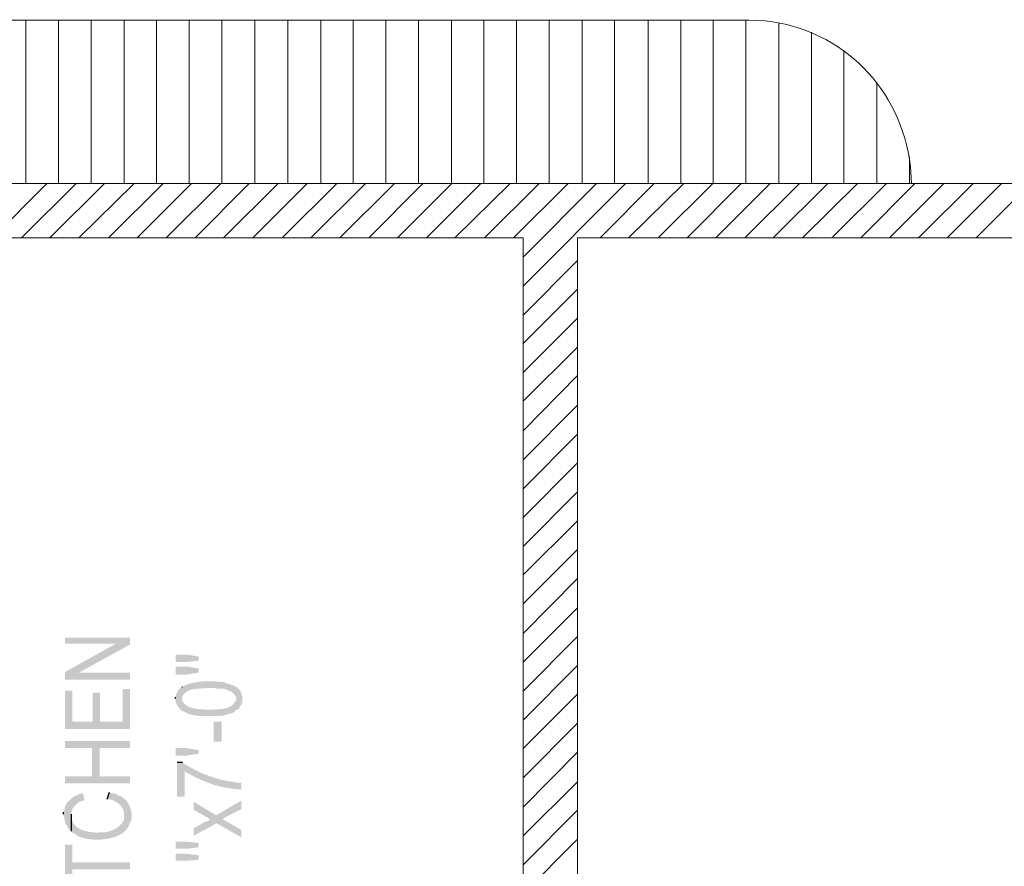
# Model space of a CAD drawing. Header units: millimetres. Extents: x 5 to 204, y 5 to 291.
# Tile 15 of 52: x 38 to 71, y 154 to 182. Entities that reach past the tile are written whole.
import ezdxf

# ---------------------------------------------------------------- set-up
doc = ezdxf.new("R2010")
doc.units = ezdxf.units.MM
doc.header["$MEASUREMENT"] = 0
doc.layers.get('0').update_dxf_attribs({"linetype": 'CONTINUOUS'})

msp = doc.modelspace()

# ---------------------------------------------------------------- hatches: boundary and pattern name
at = {"true_color": 0x000006}
for points in [[(39.463, 161.542), (39.463, 161.343), (41.151, 161.343), (41.614, 161.31), (41.614, 161.542)], [(39.463, 160.4), (39.926, 160.384), (41.614, 161.31), (41.151, 161.343)], [(43.12, 160.979), (43.12, 160.731), (43.484, 160.731), (43.881, 160.781), (43.881, 160.913), (43.484, 160.979)], [(43.12, 160.582), (43.12, 160.318), (43.484, 160.318), (43.881, 160.384), (43.881, 160.516), (43.484, 160.582)], [(39.463, 160.4), (39.463, 160.152), (41.614, 160.152), (41.614, 160.384), (39.926, 160.384)], [(39.463, 159.788), (39.463, 158.514), (41.614, 158.514), (41.614, 159.838), (41.366, 159.838), (41.366, 158.762), (40.621, 158.762), (40.621, 159.722), (40.373, 159.722), (40.373, 158.762), (39.711, 158.762), (39.711, 159.788)], [(43.12, 159.523), (43.12, 159.49), (43.12, 159.49), (43.12, 159.472), (43.122, 159.453), (43.124, 159.435), (43.128, 159.417), (43.132, 159.399), (43.137, 159.382), (43.143, 159.365), (43.15, 159.347), (43.157, 159.331), (43.165, 159.314), (43.174, 159.297), (43.184, 159.281), (43.194, 159.265), (43.205, 159.25), (43.216, 159.234), (43.228, 159.219), (43.24, 159.205), (43.252, 159.19), (43.265, 159.176), (43.279, 159.162), (43.292, 159.148), (43.306, 159.135), (43.32, 159.122), (43.335, 159.11), (43.335, 159.11), (43.401, 159.093), (43.401, 159.077), (43.434, 159.077), (43.484, 159.043), (43.484, 159.043), (43.513, 159.032), (43.542, 159.021), (43.571, 159.011), (43.601, 159.002), (43.631, 158.993), (43.661, 158.986), (43.691, 158.979), (43.721, 158.974), (43.751, 158.968), (43.782, 158.964), (43.813, 158.96), (43.844, 158.957), (43.875, 158.954), (43.906, 158.951), (43.938, 158.949), (43.969, 158.948), (44.001, 158.947), (44.033, 158.946), (44.065, 158.945), (44.097, 158.945), (44.13, 158.944), (44.163, 158.944), (44.195, 158.944), (44.228, 158.944), (44.228, 158.944), (44.592, 158.944), (44.642, 158.961), (44.708, 158.961), (44.774, 158.994), (44.824, 158.994), (44.824, 158.994), (44.832, 158.998), (44.841, 159.001), (44.85, 159.005), (44.858, 159.008), (44.867, 159.011), (44.877, 159.014), (44.886, 159.016), (44.895, 159.019), (44.905, 159.021), (44.914, 159.024), (44.924, 159.026), (44.934, 159.029), (44.944, 159.032), (44.953, 159.034), (44.963, 159.037), (44.974, 159.04), (44.984, 159.044), (44.994, 159.047), (45.004, 159.051), (45.014, 159.056), (45.025, 159.06), (45.035, 159.065), (45.045, 159.071), (45.056, 159.077), (45.056, 159.077), (45.122, 159.143), (45.122, 159.523), (45.122, 159.474), (45.089, 159.424), (45.089, 159.424), (45.069, 159.392), (45.048, 159.364), (45.024, 159.337), (44.999, 159.314), (44.972, 159.292), (44.944, 159.273), (44.914, 159.256), (44.883, 159.241), (44.851, 159.228), (44.818, 159.217), (44.784, 159.207), (44.75, 159.199), (44.714, 159.191), (44.678, 159.185), (44.642, 159.181), (44.605, 159.176), (44.568, 159.173), (44.53, 159.17), (44.493, 159.168), (44.456, 159.166), (44.419, 159.165), (44.383, 159.163), (44.347, 159.161), (44.311, 159.159), (44.311, 159.159), (44.146, 159.159), (44.146, 159.159), (44.108, 159.161), (44.07, 159.163), (44.032, 159.165), (43.994, 159.166), (43.955, 159.168), (43.917, 159.171), (43.878, 159.174), (43.84, 159.178), (43.802, 159.182), (43.764, 159.188), (43.727, 159.195), (43.691, 159.203), (43.655, 159.212), (43.62, 159.223), (43.586, 159.236), (43.552, 159.251), (43.52, 159.268), (43.489, 159.287), (43.46, 159.309), (43.432, 159.333), (43.405, 159.36), (43.38, 159.389), (43.356, 159.422), (43.335, 159.457), (43.335, 159.457), (43.335, 159.904), (43.269, 159.871), (43.236, 159.838), (43.203, 159.788), (43.169, 159.722), (43.153, 159.689), (43.12, 159.623), (43.12, 159.573)], [(43.335, 159.904), (43.335, 159.523), (43.335, 159.556), (43.351, 159.606), (43.351, 159.606), (43.373, 159.64), (43.396, 159.67), (43.422, 159.697), (43.448, 159.721), (43.476, 159.743), (43.506, 159.761), (43.536, 159.778), (43.568, 159.792), (43.601, 159.805), (43.635, 159.815), (43.67, 159.824), (43.705, 159.831), (43.741, 159.838), (43.778, 159.843), (43.814, 159.847), (43.851, 159.85), (43.889, 159.853), (43.926, 159.855), (43.963, 159.857), (44.001, 159.859), (44.038, 159.861), (44.074, 159.864), (44.11, 159.867), (44.146, 159.871), (44.146, 159.871), (44.394, 159.871), (44.46, 159.854), (44.675, 159.854), (44.708, 159.838), (44.774, 159.838), (44.857, 159.788), (44.857, 159.788), (44.869, 159.788), (44.882, 159.786), (44.894, 159.784), (44.905, 159.78), (44.917, 159.776), (44.928, 159.772), (44.939, 159.766), (44.95, 159.76), (44.961, 159.753), (44.971, 159.746), (44.982, 159.738), (44.992, 159.73), (45.001, 159.722), (45.011, 159.713), (45.02, 159.704), (45.029, 159.695), (45.037, 159.686), (45.046, 159.676), (45.054, 159.667), (45.061, 159.658), (45.069, 159.649), (45.076, 159.64), (45.082, 159.631), (45.089, 159.623), (45.089, 159.623), (45.122, 159.573), (45.122, 159.143), (45.172, 159.159), (45.221, 159.192), (45.238, 159.259), (45.287, 159.308), (45.304, 159.341), (45.32, 159.407), (45.32, 159.606), (45.304, 159.672), (45.271, 159.755), (45.271, 159.755), (45.258, 159.775), (45.245, 159.794), (45.231, 159.811), (45.217, 159.827), (45.203, 159.843), (45.188, 159.857), (45.172, 159.87), (45.156, 159.882), (45.14, 159.894), (45.123, 159.905), (45.106, 159.915), (45.089, 159.925), (45.071, 159.934), (45.053, 159.942), (45.035, 159.95), (45.016, 159.958), (44.997, 159.966), (44.978, 159.974), (44.958, 159.981), (44.938, 159.989), (44.918, 159.996), (44.898, 160.004), (44.878, 160.012), (44.857, 160.02), (44.857, 160.02), (44.824, 160.02), (44.758, 160.053), (44.708, 160.069), (44.708, 160.069), (44.653, 160.073), (44.597, 160.077), (44.542, 160.081), (44.487, 160.085), (44.433, 160.088), (44.379, 160.091), (44.325, 160.093), (44.271, 160.094), (44.217, 160.095), (44.163, 160.095), (44.11, 160.094), (44.057, 160.092), (44.003, 160.089), (43.95, 160.085), (43.897, 160.079), (43.844, 160.072), (43.791, 160.063), (43.738, 160.053), (43.685, 160.041), (43.632, 160.028), (43.578, 160.012), (43.525, 159.995), (43.471, 159.975), (43.418, 159.954), (43.418, 159.954), (43.385, 159.937), (43.351, 159.92)], [(44.377, 158.762), (44.377, 158.1), (44.642, 158.1), (44.642, 158.762)], [(39.463, 158.117), (39.463, 157.885), (40.357, 157.885), (40.357, 156.959), (40.605, 157.885), (41.614, 157.885), (41.614, 158.117)], [(39.463, 156.959), (39.463, 156.727), (41.614, 156.727), (41.614, 156.959), (40.605, 156.959), (40.605, 157.885), (40.357, 156.959)], [(43.881, 157.703), (43.484, 157.637), (43.12, 157.637), (43.12, 157.885), (43.484, 157.885), (43.881, 157.819)], [(43.169, 157.422), (43.169, 156.28), (43.418, 156.28), (43.418, 157.141), (43.484, 157.074), (43.484, 157.074), (43.52, 157.056), (43.555, 157.039), (43.588, 157.022), (43.621, 157.005), (43.652, 156.989), (43.682, 156.974), (43.711, 156.959), (43.74, 156.944), (43.768, 156.93), (43.796, 156.916), (43.824, 156.902), (43.852, 156.888), (43.88, 156.875), (43.908, 156.862), (43.937, 156.849), (43.967, 156.835), (43.997, 156.822), (44.028, 156.809), (44.061, 156.796), (44.094, 156.783), (44.129, 156.769), (44.166, 156.755), (44.205, 156.741), (44.245, 156.727), (44.245, 156.727), (44.377, 156.677), (44.41, 156.661), (44.477, 156.661), (44.609, 156.611), (44.675, 156.611), (44.692, 156.595), (44.774, 156.578), (44.841, 156.578), (44.841, 156.578), (44.853, 156.574), (44.865, 156.57), (44.878, 156.567), (44.89, 156.564), (44.903, 156.561), (44.915, 156.559), (44.927, 156.556), (44.94, 156.554), (44.952, 156.552), (44.965, 156.55), (44.977, 156.549), (44.99, 156.547), (45.002, 156.546), (45.014, 156.544), (45.027, 156.543), (45.039, 156.541), (45.052, 156.54), (45.064, 156.539), (45.076, 156.537), (45.089, 156.536), (45.101, 156.534), (45.114, 156.532), (45.126, 156.53), (45.138, 156.528), (45.138, 156.528), (45.287, 156.528), (45.287, 156.744), (45.238, 156.744), (45.238, 156.744), (45.157, 156.751), (45.076, 156.76), (44.996, 156.771), (44.916, 156.783), (44.835, 156.798), (44.755, 156.814), (44.676, 156.832), (44.596, 156.851), (44.517, 156.873), (44.438, 156.896), (44.36, 156.92), (44.282, 156.946), (44.205, 156.974), (44.128, 157.003), (44.052, 157.034), (43.977, 157.066), (43.902, 157.099), (43.828, 157.134), (43.754, 157.171), (43.682, 157.209), (43.61, 157.248), (43.54, 157.288), (43.47, 157.329), (43.401, 157.372), (43.401, 157.372), (43.351, 157.422)], [(39.413, 155.701), (39.413, 155.668), (39.446, 155.602), (39.446, 155.536), (39.463, 155.486), (39.463, 155.436), (39.496, 155.37), (39.529, 155.321), (39.546, 155.287), (39.546, 155.254), (39.678, 155.139), (39.678, 155.701), (39.678, 155.701), (39.677, 155.726), (39.678, 155.751), (39.682, 155.776), (39.687, 155.801), (39.694, 155.826), (39.703, 155.85), (39.713, 155.874), (39.725, 155.898), (39.739, 155.921), (39.754, 155.944), (39.77, 155.965), (39.788, 155.987), (39.806, 156.007), (39.826, 156.026), (39.847, 156.044), (39.868, 156.061), (39.89, 156.077), (39.913, 156.092), (39.937, 156.105), (39.96, 156.117), (39.985, 156.127), (40.009, 156.136), (40.034, 156.143), (40.059, 156.148), (40.059, 156.148), (40.108, 156.164), (40.059, 156.396), (39.976, 156.38), (39.976, 156.38), (39.961, 156.373), (39.946, 156.367), (39.931, 156.361), (39.915, 156.354), (39.898, 156.348), (39.882, 156.341), (39.866, 156.334), (39.849, 156.327), (39.833, 156.32), (39.816, 156.313), (39.8, 156.305), (39.784, 156.297), (39.768, 156.288), (39.752, 156.28), (39.737, 156.27), (39.722, 156.261), (39.708, 156.251), (39.694, 156.24), (39.681, 156.229), (39.669, 156.217), (39.658, 156.205), (39.647, 156.192), (39.637, 156.179), (39.628, 156.164), (39.628, 156.164), (39.579, 156.148), (39.579, 156.131), (39.579, 156.131), (39.569, 156.123), (39.559, 156.114), (39.549, 156.104), (39.54, 156.094), (39.532, 156.084), (39.523, 156.073), (39.515, 156.062), (39.508, 156.05), (39.501, 156.039), (39.494, 156.026), (39.488, 156.014), (39.482, 156.001), (39.476, 155.988), (39.471, 155.975), (39.467, 155.961), (39.462, 155.947), (39.459, 155.934), (39.456, 155.92), (39.453, 155.905), (39.451, 155.891), (39.449, 155.877), (39.448, 155.862), (39.447, 155.848), (39.446, 155.833), (39.446, 155.833), (39.413, 155.767)], [(40.853, 156.198), (40.919, 156.198), (40.919, 156.198), (40.948, 156.191), (40.977, 156.183), (41.006, 156.173), (41.035, 156.163), (41.064, 156.152), (41.092, 156.139), (41.12, 156.125), (41.147, 156.11), (41.174, 156.094), (41.199, 156.076), (41.224, 156.058), (41.248, 156.038), (41.271, 156.018), (41.292, 155.996), (41.312, 155.973), (41.331, 155.949), (41.348, 155.924), (41.364, 155.897), (41.377, 155.87), (41.389, 155.842), (41.399, 155.812), (41.407, 155.782), (41.412, 155.75), (41.416, 155.718), (41.416, 155.718), (41.416, 155.685), (41.432, 156.214), (41.382, 156.231), (41.349, 156.28), (41.3, 156.297), (41.233, 156.313), (41.2, 156.346), (41.134, 156.38), (41.068, 156.396), (41.002, 156.396), (40.936, 156.429)], [(39.678, 155.139), (39.711, 155.089), (39.761, 155.072), (39.827, 155.023), (39.827, 155.023), (39.84, 155.012), (39.855, 155.002), (39.871, 154.993), (39.889, 154.983), (39.908, 154.974), (39.928, 154.965), (39.949, 154.956), (39.97, 154.947), (39.993, 154.939), (40.016, 154.932), (40.039, 154.924), (40.063, 154.917), (40.087, 154.911), (40.111, 154.905), (40.134, 154.899), (40.158, 154.894), (40.181, 154.889), (40.204, 154.885), (40.226, 154.882), (40.248, 154.879), (40.268, 154.877), (40.288, 154.875), (40.306, 154.874), (40.323, 154.874), (40.323, 154.874), (40.39, 154.857), (40.456, 154.857), (40.456, 154.857), (40.481, 154.857), (40.506, 154.858), (40.531, 154.858), (40.556, 154.859), (40.582, 154.86), (40.607, 154.861), (40.633, 154.862), (40.658, 154.864), (40.684, 154.866), (40.709, 154.868), (40.734, 154.871), (40.76, 154.874), (40.785, 154.877), (40.81, 154.881), (40.835, 154.885), (40.86, 154.889), (40.885, 154.894), (40.91, 154.899), (40.934, 154.905), (40.958, 154.911), (40.982, 154.917), (41.005, 154.924), (41.029, 154.932), (41.051, 154.94), (41.051, 154.94), (41.118, 154.94), (41.151, 154.957), (41.167, 154.99), (41.233, 155.006), (41.233, 155.006), (41.254, 155.017), (41.274, 155.028), (41.295, 155.039), (41.314, 155.05), (41.334, 155.062), (41.353, 155.075), (41.372, 155.088), (41.39, 155.101), (41.408, 155.115), (41.426, 155.129), (41.443, 155.144), (41.459, 155.159), (41.475, 155.175), (41.49, 155.191), (41.504, 155.208), (41.518, 155.226), (41.531, 155.244), (41.543, 155.262), (41.554, 155.281), (41.565, 155.301), (41.574, 155.322), (41.583, 155.343), (41.591, 155.364), (41.598, 155.387), (41.598, 155.387), (41.614, 155.436), (41.647, 155.486), (41.647, 155.486), (41.655, 155.509), (41.661, 155.534), (41.665, 155.559), (41.668, 155.585), (41.67, 155.612), (41.671, 155.64), (41.67, 155.668), (41.668, 155.697), (41.665, 155.726), (41.661, 155.755), (41.655, 155.784), (41.649, 155.813), (41.642, 155.842), (41.634, 155.87), (41.625, 155.898), (41.615, 155.926), (41.605, 155.953), (41.594, 155.979), (41.582, 156.005), (41.569, 156.029), (41.556, 156.052), (41.543, 156.075), (41.529, 156.095), (41.515, 156.115), (41.515, 156.115), (41.498, 156.148), (41.432, 156.214), (41.416, 155.685), (41.416, 155.585), (41.416, 155.585), (41.415, 155.567), (41.413, 155.549), (41.41, 155.532), (41.405, 155.516), (41.4, 155.5), (41.394, 155.485), (41.386, 155.47), (41.378, 155.455), (41.369, 155.441), (41.36, 155.428), (41.35, 155.414), (41.339, 155.401), (41.328, 155.388), (41.317, 155.376), (41.305, 155.363), (41.293, 155.351), (41.281, 155.339), (41.269, 155.327), (41.257, 155.315), (41.245, 155.303), (41.233, 155.291), (41.222, 155.279), (41.211, 155.267), (41.2, 155.254), (41.2, 155.254), (41.167, 155.238), (41.134, 155.221), (41.134, 155.221), (41.121, 155.215), (41.108, 155.209), (41.094, 155.202), (41.08, 155.195), (41.065, 155.189), (41.049, 155.182), (41.033, 155.176), (41.017, 155.169), (41.001, 155.163), (40.984, 155.157), (40.967, 155.151), (40.95, 155.145), (40.933, 155.139), (40.916, 155.134), (40.899, 155.129), (40.882, 155.124), (40.865, 155.12), (40.848, 155.117), (40.831, 155.113), (40.815, 155.111), (40.799, 155.108), (40.784, 155.107), (40.768, 155.106), (40.754, 155.105), (40.754, 155.105), (40.605, 155.105), (40.522, 155.089), (40.439, 155.105), (40.439, 155.105), (40.412, 155.106), (40.387, 155.106), (40.364, 155.107), (40.343, 155.108), (40.324, 155.109), (40.307, 155.111), (40.291, 155.113), (40.277, 155.115), (40.263, 155.118), (40.25, 155.12), (40.238, 155.123), (40.226, 155.126), (40.214, 155.129), (40.202, 155.133), (40.19, 155.136), (40.177, 155.14), (40.163, 155.143), (40.148, 155.147), (40.132, 155.151), (40.115, 155.155), (40.096, 155.159), (40.075, 155.163), (40.051, 155.167), (40.026, 155.172), (40.026, 155.172), (39.993, 155.188), (39.926, 155.238), (39.877, 155.254), (39.728, 155.403), (39.711, 155.453), (39.678, 155.585), (39.678, 155.701)], [(43.715, 155.238), (43.715, 154.99), (44.477, 155.403), (44.791, 155.618), (45.287, 155.867), (45.287, 156.148), (44.46, 155.668), (44.261, 155.536), (44.245, 155.536), (44.212, 155.486), (44.162, 155.469), (44.096, 155.453)], [(43.715, 156.115), (43.715, 155.85), (44.096, 155.635), (44.113, 155.618), (44.162, 155.602), (44.212, 155.552), (44.261, 155.536), (44.46, 155.668)], [(44.477, 155.403), (45.287, 154.94), (45.287, 155.188), (44.675, 155.536)], [(39.463, 154.692), (39.463, 153.285), (39.711, 153.285), (39.711, 153.881), (41.614, 153.881), (41.614, 154.113), (39.711, 154.113), (39.711, 154.692)], [(43.12, 154.791), (43.12, 154.559), (43.484, 154.559), (43.881, 154.609), (43.881, 154.758), (43.484, 154.791)], [(43.12, 154.394), (43.12, 154.162), (43.484, 154.162), (43.881, 154.195), (43.881, 154.344), (43.484, 154.394)]]:
    msp.add_hatch(color=0, dxfattribs=at).paths.add_polyline_path(points)

# ---------------------------------------------------------------- linework, layer by layer
at = {"color": 0, "linetype": 'Continuous', "lineweight": 9, "true_color": 0x767676}
for p, q in [((62.611, 181.927), (62.032, 181.944)), ((67.443, 176.55), (67.41, 177.112))]:
    msp.add_line(p, q, dxfattribs=at)
at = {"color": 0, "linetype": 'Continuous', "lineweight": -2, "true_color": 0x000007}
for p, q in [((43.335, 159.904), (43.351, 159.92)), ((43.12, 159.523), (43.12, 159.573)), ((43.169, 157.422), (43.351, 157.422)), ((40.853, 156.198), (40.936, 156.429)), ((39.413, 155.701), (39.413, 155.767)), ((39.678, 155.139), (39.678, 155.701))]:
    msp.add_line(p, q, dxfattribs=at)
at = {"color": 0, "linetype": 'Continuous', "lineweight": 9, "true_color": 0x767676}
for points in [[(24.323, 181.944), (62.065, 181.944), (62.065, 181.944)], [(38.172, 176.55), (38.172, 181.96), (38.172, 181.96)], [(39.248, 176.55), (39.248, 181.96), (39.248, 181.96)], [(40.323, 176.55), (40.323, 181.96), (40.323, 181.96)], [(41.416, 176.55), (41.416, 181.96), (41.416, 181.96)], [(42.491, 176.55), (42.491, 181.96), (42.491, 181.96)], [(43.567, 176.55), (43.567, 181.96), (43.567, 181.96)], [(44.642, 176.55), (44.642, 181.96), (44.642, 181.96)], [(45.734, 176.55), (45.734, 181.96), (45.734, 181.96)], [(46.826, 176.55), (46.826, 181.96), (46.826, 181.96)], [(47.918, 176.55), (47.918, 181.96), (47.918, 181.96)], [(48.994, 176.55), (48.994, 181.96), (48.994, 181.96)], [(50.069, 176.55), (50.069, 181.96), (50.069, 181.96)], [(51.145, 176.55), (51.145, 181.96), (51.145, 181.96)], [(52.237, 176.55), (52.237, 181.96), (52.237, 181.96)], [(53.312, 176.55), (53.312, 181.96), (53.312, 181.96)], [(54.388, 176.55), (54.388, 181.96), (54.388, 181.96)], [(55.463, 176.55), (55.463, 181.96), (55.463, 181.96)], [(56.555, 176.55), (56.555, 181.96), (56.555, 181.96)], [(57.631, 176.55), (57.631, 181.96), (57.631, 181.96)], [(58.74, 176.55), (58.74, 181.96), (58.74, 181.96)], [(59.815, 176.55), (59.815, 181.96), (59.815, 181.96)], [(60.891, 176.55), (60.891, 181.96), (60.891, 181.96)], [(61.966, 176.55), (61.966, 181.96), (61.966, 181.96)], [(63.058, 176.55), (63.058, 181.861), (63.058, 181.861)], [(64.134, 176.55), (64.134, 181.547), (64.134, 181.547)], [(65.209, 176.55), (65.209, 180.934), (65.209, 180.934)], [(66.301, 176.55), (66.301, 179.892), (66.301, 179.892)], [(67.377, 176.55), (67.377, 177.426), (67.377, 177.426)]]:
    msp.add_lwpolyline(points, dxfattribs=at)
at = {"color": 0, "linetype": 'Continuous', "lineweight": 18, "true_color": 0x000007}
for points in [[(81.309, 176.55), (27.914, 176.55), (27.914, 176.55)], [(54.603, 174.746), (27.914, 174.746), (27.914, 174.746)], [(54.603, 146.584), (54.603, 174.746), (54.603, 174.746)], [(81.309, 174.746), (56.406, 174.746), (56.406, 174.746)], [(56.406, 146.584), (56.406, 174.746), (56.406, 174.746)]]:
    msp.add_lwpolyline(points, dxfattribs=at)
at = {"color": 0, "linetype": 'Continuous', "lineweight": 5, "true_color": 0x000005}
for points in [[(37.064, 174.746), (38.867, 176.55), (38.867, 176.55)], [(38.024, 174.746), (39.827, 176.55), (39.827, 176.55)], [(38.967, 174.746), (40.77, 176.55), (40.77, 176.55)], [(39.926, 174.746), (41.746, 176.55), (41.746, 176.55)], [(40.903, 174.746), (42.706, 176.55), (42.706, 176.55)], [(41.846, 174.746), (43.649, 176.55), (43.649, 176.55)], [(42.805, 174.746), (44.609, 176.55), (44.609, 176.55)], [(43.765, 174.746), (45.552, 176.55), (45.552, 176.55)], [(44.708, 174.746), (46.512, 176.55), (46.512, 176.55)], [(45.668, 174.746), (47.471, 176.55), (47.471, 176.55)], [(46.644, 174.746), (48.448, 176.55), (48.448, 176.55)], [(47.587, 174.746), (49.391, 176.55), (49.391, 176.55)], [(48.547, 174.746), (50.351, 176.55), (50.351, 176.55)], [(49.507, 174.746), (51.294, 176.55), (51.294, 176.55)], [(50.45, 174.746), (52.253, 176.55), (52.253, 176.55)], [(51.409, 174.746), (53.213, 176.55), (53.213, 176.55)], [(52.353, 174.746), (54.173, 176.55), (54.173, 176.55)], [(53.329, 174.746), (55.132, 176.55), (55.132, 176.55)], [(54.289, 174.746), (56.092, 176.55), (56.092, 176.55)], [(54.603, 174.117), (57.035, 176.55), (57.035, 176.55)], [(54.603, 173.158), (57.995, 176.55), (57.995, 176.55)], [(57.151, 174.746), (58.938, 176.55), (58.938, 176.55)], [(58.094, 174.746), (59.914, 176.55), (59.914, 176.55)], [(59.07, 174.746), (60.874, 176.55), (60.874, 176.55)], [(60.03, 174.746), (61.817, 176.55), (61.817, 176.55)], [(60.973, 174.746), (62.777, 176.55), (62.777, 176.55)], [(61.933, 174.746), (63.737, 176.55), (63.737, 176.55)], [(62.876, 174.746), (64.68, 176.55), (64.68, 176.55)], [(63.836, 174.746), (65.656, 176.55), (65.656, 176.55)], [(64.812, 174.746), (66.616, 176.55), (66.616, 176.55)], [(65.772, 174.746), (67.559, 176.55), (67.559, 176.55)], [(66.715, 174.746), (68.518, 176.55), (68.518, 176.55)], [(67.675, 174.746), (69.478, 176.55), (69.478, 176.55)], [(68.618, 174.746), (70.421, 176.55), (70.421, 176.55)], [(69.577, 174.746), (71.381, 176.55), (71.381, 176.55)], [(54.603, 172.198), (56.406, 174.001), (56.406, 174.001)], [(54.603, 171.255), (56.406, 173.058), (56.406, 173.058)], [(54.603, 170.295), (56.406, 172.099), (56.406, 172.099)], [(54.603, 169.352), (56.406, 171.139), (56.406, 171.139)], [(54.603, 168.376), (56.406, 170.196), (56.406, 170.196)], [(54.603, 167.416), (56.406, 169.219), (56.406, 169.219)], [(54.603, 166.456), (56.406, 168.26), (56.406, 168.26)], [(54.603, 165.513), (56.406, 167.317), (56.406, 167.317)], [(54.603, 164.553), (56.406, 166.357), (56.406, 166.357)], [(54.603, 163.61), (56.406, 165.397), (56.406, 165.397)], [(54.603, 162.651), (56.406, 164.454), (56.406, 164.454)], [(54.603, 161.674), (56.406, 163.494), (56.406, 163.494)], [(54.603, 160.731), (56.406, 162.518), (56.406, 162.518)], [(54.603, 159.772), (56.406, 161.575), (56.406, 161.575)], [(54.603, 158.812), (56.406, 160.615), (56.406, 160.615)], [(54.603, 157.869), (56.406, 159.672), (56.406, 159.672)], [(54.603, 156.909), (56.406, 158.713), (56.406, 158.713)], [(54.603, 155.933), (56.406, 157.753), (56.406, 157.753)], [(54.603, 154.99), (56.406, 156.777), (56.406, 156.777)], [(54.603, 154.03), (56.406, 155.833), (56.406, 155.833)], [(54.603, 153.07), (56.406, 154.874), (56.406, 154.874)]]:
    msp.add_lwpolyline(points, dxfattribs=at)
at = {"color": 0, "linetype": 'Continuous', "lineweight": 9, "true_color": 0x767676}
msp.add_open_spline([(67.41, 177.112), (67.095, 179.693), (65.193, 181.613), (62.611, 181.927)], degree=3, dxfattribs=at)

doc.saveas('drawing.dxf')
